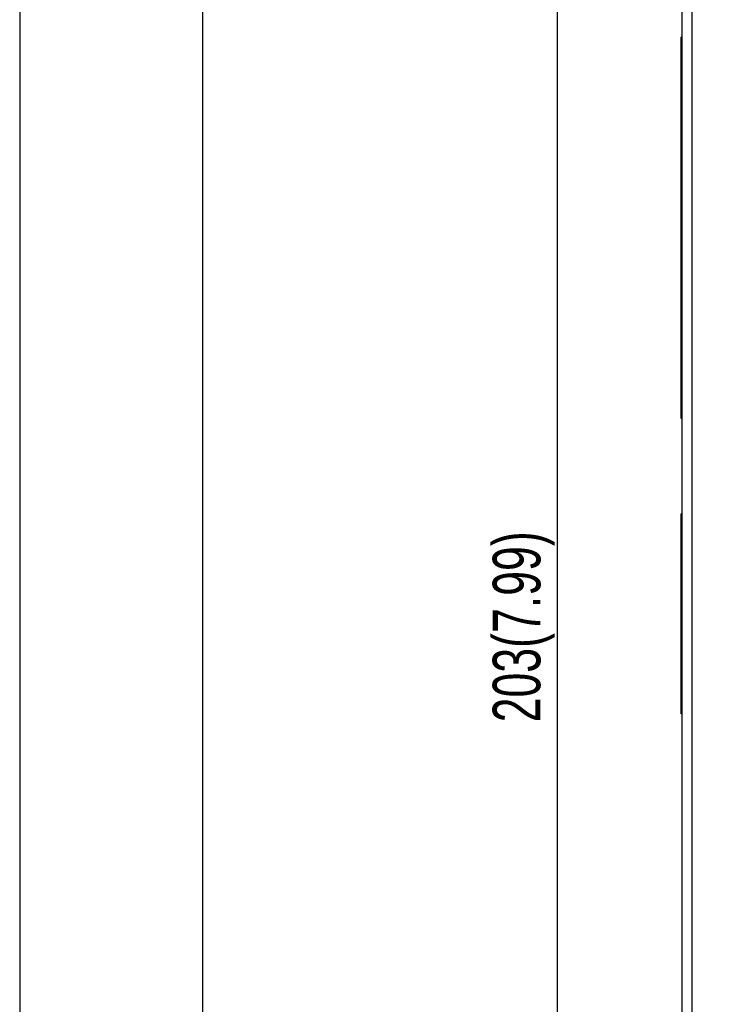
# Model space of a CAD drawing. Header units: millimetres. Extents: x -630 to 1463, y 209 to 1094.
# Tile 17 of 42: x -630 to -556, y 607 to 711. Entities that reach past the tile are written whole.
import ezdxf

# ---------------------------------------------------------------- set-up
doc = ezdxf.new("R2010")
doc.units = ezdxf.units.MM
doc.header["$LTSCALE"] = 32.67
doc.header["$PDMODE"] = 3
doc.header["$PDSIZE"] = 0.3125
doc.layers.get('0').update_dxf_attribs({"linetype": 'CONTINUOUS'})
doc.layers.get('Defpoints').update_dxf_attribs({"linetype": 'CONTINUOUS'})
for name, color, linetype in [('7_ALL_FEATURES', 7, 'CONTINUOUS'), ('DF', 3, 'CONTINUOUS'), ('TXT', 7, 'CONTINUOUS')]:
    doc.layers.add(name, color=color, linetype=linetype)
doc.styles.get("Standard").update_dxf_attribs({"font": 'txt', "width": 0.7})
doc.dimstyles.new('DIMSTYLE_1', dxfattribs={"dimtxt": 5, "dimasz": 0.1875, "dimexe": 0.18, "dimexo": 0.0625, "dimgap": 0.09, "dimtad": 1, "dimdsep": 46, "dimtxsty": 'Standard', "dimblk": '_FILLED', "dimblk1": '_FILLED', "dimblk2": '_FILLED', "dimcen": 0.09, "dimadec": 0, "dimazin": 0, "dimtp": 0.01, "dimtm": 0.01, "dimtfac": 1, "dimtofl": 0, "dimtmove": 0, "dimatfit": 3, "dimldrblk": '_FILLED', "dimfxl": 0, "dimtolj": 1, "dimarcsym": 0})

# ---------------------------------------------------------------- blocks, each defined once
blk = doc.blocks.new('A$C71E57D54')
blk.add_line((-430, 0), (-430, -594))
at = {"layer": 'DF'}
blk.add_line((-415, -15), (-415, -579), dxfattribs=at)
blk = doc.blocks.new('_FILLED')
at = {"color": 0, "linetype": 'ByBlock'}
blk.add_solid([(0, 0), (-1, 0.2), (-1, -0.2)], dxfattribs=at)
blk = doc.blocks.new('*D7')
at = {"color": 0, "linetype": 'Continuous', "lineweight": -2}
for p, q in [((-484.99, 748.46), (-574.64, 748.46)), ((-573.64, 744.96), (-573.64, 548.87)), ((-546.99, 545.37), (-574.64, 545.37))]:
    blk.add_line(p, q, dxfattribs=at)
at = {"layer": 'Defpoints', "color": 0, "linetype": 'Continuous', "lineweight": 0}
for p in [(-483.99, 748.46), (-573.64, 545.37), (-545.99, 545.37)]:
    blk.add_point(p, dxfattribs=at)
at = {"color": 0, "linetype": 'Continuous', "lineweight": -2, "xscale": 3.5, "yscale": 3.5, "zscale": 3.5}
for p, rotation in [((-573.64, 748.46), 90), ((-573.64, 545.37), 270)]:
    blk.add_blockref('_FILLED', p, dxfattribs=dict(at, rotation=rotation))
at = {"color": 0, "linetype": 'Continuous', "insert": (-577.14, 646.91), "char_height": 5, "attachment_point": 5, "rotation": 90}
blk.add_mtext('\\A1;203(7.99)', dxfattribs=at)

msp = doc.modelspace()

# ---------------------------------------------------------------- linework, layer by layer
at = {"layer": '7_ALL_FEATURES', "color": 0, "linetype": 'Continuous'}
for p, q in [((-560.494, 553.975), (-560.494, 719.475)), ((-559.494, 719.475), (-559.494, 553.975)), ((-560.602, 705.277), (-560.601, 708.777)), ((-560.505, 708.777), (-560.601, 708.777)), ((-560.602, 672.277), (-560.602, 705.277)), ((-560.505, 705.277), (-560.602, 705.277)), ((-560.601, 668.777), (-560.602, 672.277)), ((-560.505, 672.277), (-560.602, 672.277)), ((-560.505, 668.777), (-560.601, 668.777)), ((-560.6, 656.777), (-560.6, 658.777)), ((-560.505, 658.777), (-560.6, 658.777)), ((-560.6, 639.777), (-560.6, 656.777)), ((-560.505, 656.777), (-560.6, 656.777)), ((-560.6, 637.777), (-560.6, 639.777)), ((-560.505, 639.777), (-560.6, 639.777)), ((-560.505, 637.777), (-560.6, 637.777))]:
    msp.add_line(p, q, dxfattribs=at)

# ---------------------------------------------------------------- block references
at = {"layer": 'TXT', "color": 7, "xscale": 1.279999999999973, "yscale": 1.279999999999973, "zscale": 1.28}
msp.add_blockref('A$C71E57D54', (-79.646, 969.224), dxfattribs=at)

# ---------------------------------------------------------------- dimensions: what is measured, and where the dimension line sits
at = {"color": 7, "linetype": 'Continuous'}
dim = msp.add_linear_dim(base=(-573.64, 545.37), p1=(-483.987, 748.459), p2=(-545.987, 545.37), angle=90, text='203(7.99)', dimstyle='DIMSTYLE_1', override={"dimasz": 3.5, "dimexe": 1, "dimexo": 1, "dimgap": 1}, dxfattribs=at)
dim.commit()
dim.dimension.update_dxf_attribs({"geometry": '*D7', "text_midpoint": (-577.14, 646.914)})

doc.saveas('drawing.dxf')
